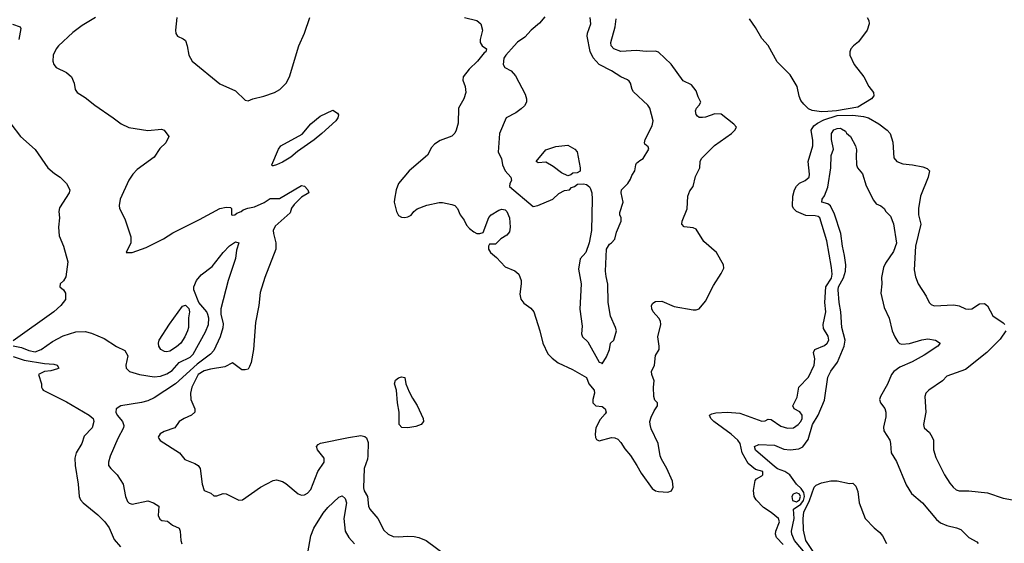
# Model space of a CAD drawing. Header units: inches. Extents: x 2001573 to 2220545, y 644482 to 846830.
# Tile 197 of 256: x 2061592 to 2067877, y 722192 to 725536. Entities that reach past the tile are written whole.
import ezdxf

# ---------------------------------------------------------------- set-up
doc = ezdxf.new("R2010")
doc.units = ezdxf.units.IN
doc.header["$MEASUREMENT"] = 0
doc.layers.add('C0762', color=7, linetype='Continuous')

msp = doc.modelspace()

# ---------------------------------------------------------------- linework, layer by layer
at = {"layer": 'C0762', "color": 5}
for points, elevation in [([(2061546.4, 725506.4), (2061594, 725490), (2061599.8, 725479.8), (2061586.4, 725410)], 360), ([(2062075.5, 725550), (2061990, 725499.3), (2061930, 725454.2), (2061839.6, 725370), (2061824.6, 725350), (2061805.7, 725310), (2061803.1, 725270), (2061808.5, 725250), (2061824.9, 725230), (2061890, 725199.6), (2061922.6, 725170), (2061939.6, 725130), (2061946.4, 725090), (2061959.5, 725070), (2062010, 725039.6), (2062070.3, 724990), (2062188.5, 724910), (2062239.1, 724870), (2062288.5, 724848.5), (2062410, 724828.8), (2062497.8, 724837.8), (2062514.9, 724830), (2062543.8, 724790), (2062525.3, 724750), (2062486.7, 724713.3), (2062450, 724658.9), (2062341.2, 724578.8), (2062313, 724550), (2062288.5, 724511.5), (2062232.3, 724390), (2062226.2, 724350), (2062229.2, 724330), (2062263.5, 724263.6), (2062300.1, 724150), (2062300.2, 724110), (2062270.8, 724050), (2062310, 724048.7), (2062398.8, 724081.2), (2062510, 724135.9), (2062570, 724175.8), (2062739.8, 724260.2), (2062870, 724331), (2062910, 724339.1), (2062936.8, 724336.8), (2062944.7, 724330), (2062944.7, 724290), (2062950, 724286.8), (2062966, 724290), (2062978.6, 724301.4), (2063005.2, 724310), (2063018.9, 724321.1), (2063047.6, 724332.4), (2063090, 724340.2), (2063152.4, 724367.6), (2063190, 724394.3), (2063250, 724393.7), (2063390, 724476.9), (2063410, 724473.8), (2063431.3, 724448.7), (2063436.5, 724430), (2063390, 724402.4), (2063343.3, 724356.7), (2063327.2, 724332.8), (2063318.4, 724301.6), (2063223.2, 724216.7), (2063210.6, 724190), (2063211.1, 724170), (2063226, 724110), (2063225.8, 724070), (2063157, 723890), (2063126.1, 723793.9), (2063118.4, 723710), (2063097.5, 723602.5), (2063084, 723430), (2063070, 723346.6), (2063059.5, 723320.5), (2063050, 723305.1), (2063030, 723298.9), (2063010, 723299.7), (2062950, 723344.2), (2062901.1, 723318.9), (2062810, 723304.7), (2062770, 723292.6), (2062731, 723270), (2062690.4, 723190), (2062681.7, 723150), (2062684.6, 723110), (2062708.8, 723050), (2062710.4, 723030), (2062689.2, 723010.8), (2062640.7, 722990), (2062610.5, 722970), (2062582, 722930), (2062513.8, 722906.2), (2062489.4, 722890.6), (2062475.6, 722870), (2062480.4, 722860.4), (2062488.6, 722848.6), (2062611.4, 722770), (2062646.5, 722726.5), (2062710, 722702.6), (2062731.3, 722690), (2062744.2, 722670), (2062756.5, 722570), (2062770, 722528.5), (2062812.3, 722512.3), (2062830, 722496), (2062850, 722496.3), (2062890, 722510.3), (2062910, 722508.8), (2062990, 722467.2), (2063014, 722470), (2063129.9, 722550.1), (2063210, 722592.9), (2063230, 722598.4), (2063270, 722587.4), (2063290, 722574.7), (2063370, 722507.4), (2063390, 722499), (2063410, 722501.8), (2063430, 722513.2), (2063450, 722535.2), (2063495.6, 722650), (2063534.4, 722710), (2063534.9, 722734.9), (2063493.7, 722790), (2063486.9, 722810), (2063497.8, 722822.2), (2063511.3, 722831.3), (2063690, 722867.7), (2063770, 722880.9), (2063795.1, 722875.1), (2063805.3, 722865.3), (2063815.2, 722835.2), (2063815, 722750), (2063813, 722730), (2063790, 722669), (2063785.9, 722545.9), (2063790, 722528), (2063811.6, 722491.6), (2063817.7, 722430), (2063826.3, 722410), (2063877, 722350), (2063916.2, 722276.2), (2063944, 722250), (2063976.6, 722236.6), (2064010, 722233.3), (2064070, 722238.3), (2064110, 722235.7), (2064140.3, 722230), (2064185.8, 722210), (2064310, 722118.4)], 380), ([(2062593.8, 725550), (2062586.4, 725470), (2062588.3, 725448.3), (2062598.8, 725430), (2062634.4, 725414.4), (2062650, 725402), (2062661.8, 725370), (2062671.3, 725310), (2062693.7, 725270), (2062870, 725126), (2062970, 725081.3), (2063030, 725022.8), (2063050, 725017.3), (2063079, 725030), (2063150, 725047.1), (2063217.6, 725070), (2063252.1, 725090), (2063293.8, 725130), (2063313.8, 725170), (2063373.8, 725370), (2063409.8, 725450), (2063444.1, 725550)], 420), ([(2064431, 725550), (2064510, 725531.5), (2064534.9, 725510), (2064545.2, 725470), (2064530.7, 725410), (2064530.9, 725390.9), (2064544.7, 725370), (2064571, 725350), (2064567.7, 725330), (2064556, 725324), (2064515, 725270), (2064460.7, 725219.3), (2064422.6, 725170), (2064419.7, 725150), (2064436.5, 725110), (2064440.2, 725070), (2064426.3, 725030), (2064392.2, 724970), (2064390, 724875.3), (2064379, 724830), (2064370, 724812), (2064350, 724792.7), (2064276.1, 724763.9), (2064239.9, 724740.1), (2064221.3, 724718.7), (2064194.9, 724670), (2064078, 724570), (2064010.4, 724490), (2063994.9, 724450), (2063983.7, 724390), (2063982.6, 724370), (2063998, 724310), (2064010, 724286), (2064030, 724275.3), (2064050, 724272.2), (2064070, 724276.4), (2064090, 724288), (2064108.3, 724311.7), (2064130, 724328.5), (2064190, 724352), (2064270, 724368.7), (2064290, 724368.5), (2064350, 724355.8), (2064370, 724350.2), (2064386.5, 724330), (2064403.1, 724290), (2064430, 724256.5), (2064444.7, 724224.7), (2064462.7, 724202.7), (2064490, 724180.2), (2064510, 724171.4), (2064529.7, 724170.3), (2064550, 724177.3), (2064587.5, 724272.5), (2064601.8, 724290), (2064650, 724319.4), (2064670, 724326.5), (2064690, 724320.7), (2064701.3, 724310), (2064719.2, 724270), (2064723.5, 724210), (2064717.8, 724182.2), (2064700.6, 724159.4), (2064663.6, 724136.4), (2064630, 724101.6), (2064590, 724102), (2064584.9, 724090), (2064585.5, 724070), (2064597.6, 724050), (2064636.3, 724016.3), (2064690, 723958.5), (2064753.1, 723933.1), (2064777.6, 723910), (2064792, 723870), (2064793.1, 723850), (2064783.9, 723783.9), (2064790, 723751.3), (2064810, 723724.9), (2064853.7, 723693.7), (2064873, 723670), (2064912.4, 723550), (2064930.4, 723470), (2064962.3, 723402.3), (2064990, 723373.4), (2065030, 723344), (2065121.4, 723301.4), (2065210, 723251), (2065224.7, 723210), (2065258.8, 723170), (2065261, 723150), (2065251, 723110), (2065251, 723090), (2065270, 723071), (2065310, 723065.5), (2065330, 723050.3), (2065335, 723030), (2065330, 723018.4), (2065298.2, 722981.8), (2065269.5, 722930.5), (2065264.7, 722890), (2065267, 722867), (2065274.1, 722854.1), (2065290, 722847.5), (2065370, 722867.3), (2065390, 722865.5), (2065410, 722856.5), (2065430, 722836.4), (2065455.8, 722795.8), (2065490, 722753.7), (2065532.4, 722690), (2065559, 722639), (2065630, 722542), (2065650, 722527.7), (2065670, 722522.8), (2065730, 722519.1), (2065752.1, 722527.9), (2065763.6, 722550), (2065759.8, 722590), (2065723.4, 722670), (2065687.9, 722730), (2065680.5, 722750), (2065668.5, 722828.5), (2065622.8, 722922.8), (2065616, 722950), (2065615.4, 722970), (2065622.9, 722997.1), (2065641.5, 723038.5), (2065662.6, 723070), (2065662.7, 723090), (2065646.6, 723106.6), (2065640.4, 723130), (2065638, 723190), (2065641.6, 723230), (2065626.3, 723270), (2065624.8, 723290), (2065643.5, 723330), (2065650, 723390.7), (2065674, 723430), (2065674.8, 723450), (2065664.8, 723510), (2065683.6, 723590), (2065682.1, 723610), (2065672.3, 723630), (2065636.5, 723670), (2065626.5, 723690), (2065626, 723710), (2065633.9, 723726.1), (2065650, 723735.9), (2065690, 723737.6), (2065770, 723704.5), (2065890, 723683), (2065910, 723683.3), (2065930, 723690.2), (2065970, 723738.5), (2066020.7, 723839.3), (2066070, 723915.5), (2066086.3, 723950), (2066085.2, 723970), (2066039.1, 724050), (2065959.4, 724119.4), (2065910, 724198.3), (2065890, 724207.1), (2065833.6, 724213.6), (2065818, 724230), (2065820.7, 724250), (2065852.8, 724327.2), (2065857.6, 724410), (2065870, 724442.8), (2065890, 724470.7), (2065905.7, 724534.3), (2065934.5, 724590), (2065935.1, 724630), (2065943.6, 724650), (2066027.5, 724732.5), (2066135.6, 724810), (2066156.9, 724830), (2066167, 724850), (2066150, 724869.4), (2066070, 724933.6), (2066030, 724934.5), (2065970, 724914), (2065950, 724911.6), (2065930, 724912), (2065919.1, 724919.1), (2065909.6, 724930), (2065906.3, 724953.7), (2065912, 724970), (2065929.3, 724990), (2065939.3, 725010), (2065922.3, 725042.3), (2065910, 725081.2), (2065879.6, 725119.6), (2065826.2, 725146.2), (2065750, 725252.2), (2065670, 725328.3), (2065650, 725334), (2065590, 725332.5), (2065530, 725339.5), (2065430, 725332.9), (2065384.8, 725350), (2065367.8, 725370), (2065365, 725390), (2065393.5, 725490), (2065399, 725540.9)], 420), ([(2064944.8, 725555.2), (2064910, 725514.6), (2064856, 725470), (2064816.4, 725423.6), (2064770, 725391.7), (2064747.9, 725370), (2064694.6, 725310), (2064683.1, 725290), (2064677.6, 725250), (2064688.5, 725230), (2064728.6, 725208.6), (2064756.4, 725176.4), (2064819.3, 725059.3), (2064827.8, 725030), (2064827.2, 725010), (2064815.1, 724984.9), (2064793.4, 724966.6), (2064758.6, 724941.4), (2064696.3, 724910), (2064654, 724810), (2064646.8, 724690), (2064667.3, 724650), (2064673.4, 724610), (2064690, 724571), (2064726, 724530), (2064731.3, 724510), (2064721, 724490), (2064718.8, 724470), (2064870, 724342.6), (2064899, 724350), (2064995.3, 724390), (2065033.7, 724426.3), (2065070, 724444.2), (2065102, 724450), (2065115.1, 724464.9), (2065134, 724470), (2065153.4, 724486.6), (2065190, 724488.6), (2065210, 724483.2), (2065228.2, 724468.2), (2065235.6, 724455.6), (2065244.4, 724430), (2065247, 724390), (2065243, 724190), (2065227.3, 724110), (2065205.5, 724050), (2065170.3, 724009.7), (2065158.2, 723941.8), (2065175.7, 723850), (2065166.7, 723686.7), (2065182, 723578), (2065178.2, 723530), (2065183.9, 723510), (2065218.8, 723478.8), (2065290, 723348.4), (2065305.2, 723345.2), (2065310, 723338), (2065338, 723382), (2065357.2, 723430), (2065364, 723470), (2065383.7, 723490), (2065400.7, 723550), (2065395.8, 723570), (2065362.7, 723642.7), (2065349.1, 723730), (2065347.1, 723847.1), (2065335.3, 723895.3), (2065332.1, 723930), (2065338.4, 724070), (2065357.1, 724102.9), (2065370, 724110.4), (2065390, 724134), (2065401.5, 724178.6), (2065431.6, 724250), (2065432.3, 724270), (2065422.7, 724290), (2065423.7, 724303.7), (2065444.2, 724370), (2065432, 724430), (2065432.7, 724450), (2065473.2, 724490), (2065490, 724518), (2065498.9, 724541.1), (2065518.4, 724570), (2065524.2, 724610), (2065530, 724619.1), (2065550, 724637.6), (2065571.5, 724648.5), (2065609, 724710), (2065604, 724724), (2065582, 724742), (2065579.3, 724750), (2065585.1, 724770), (2065630, 724859.1), (2065636.4, 724890), (2065613.7, 724970), (2065601, 724990), (2065510, 725075.6), (2065501, 725090), (2065491.5, 725131.5), (2065483.1, 725143.1), (2065472.2, 725152.2), (2065429.6, 725170), (2065370, 725209.7), (2065290, 725249.7), (2065251.9, 725291.9), (2065233, 725333), (2065214.4, 725430), (2065216.5, 725450), (2065237.1, 725510), (2065233.8, 725550)], 440), ([(2067002, 725550), (2067012, 725530), (2067013.8, 725510), (2067002.6, 725470), (2066946.3, 725393.7), (2066914.6, 725370), (2066896.5, 725350), (2066890.2, 725330), (2066890.2, 725310), (2066918.4, 725250), (2066981.4, 725170), (2067012.8, 725110), (2067042.8, 725070), (2067045.2, 725050), (2067029.2, 725030), (2066942.7, 724977.3), (2066807.1, 724952.9), (2066750, 724949.8), (2066710, 724948.4), (2066650, 724956.6), (2066627.3, 724967.3), (2066597, 724997), (2066578.8, 725018.8), (2066567.1, 725047.1), (2066555.8, 725110), (2066510, 725183.1), (2066427.5, 725267.5), (2066370.4, 725370.4), (2066330, 725416.8), (2066290, 725485.1), (2066250, 725540.4)], 380), ([(2066464.8, 722184.8), (2066423.5, 722230), (2066416.8, 722250), (2066418.7, 722270), (2066441.2, 722330), (2066435.1, 722350), (2066390, 722389), (2066340.8, 722420.8), (2066292.9, 722470), (2066279.5, 722490), (2066275.3, 722530), (2066287.6, 722592.4), (2066295.1, 722604.9), (2066330, 722622.9), (2066336, 722630), (2066336.8, 722650), (2066290, 722663), (2066242.6, 722702.6), (2066203.8, 722770), (2066190.5, 722830), (2066175.2, 722850), (2066133.9, 722890), (2066022, 722970), (2066003.2, 722990), (2065996, 723010), (2066010, 723019.3), (2066035, 723025), (2066110, 723028.7), (2066190, 723022.4), (2066330, 722972.9), (2066350, 722973.4), (2066370, 722984.4), (2066390, 722982.6), (2066450, 722940.2), (2066493.4, 722926.6), (2066530.5, 722929.5), (2066561, 722950), (2066577.3, 722970), (2066586.2, 722990), (2066587.6, 723010), (2066572.5, 723032.5), (2066536.2, 723050), (2066527.4, 723070), (2066554.4, 723125.6), (2066566, 723190), (2066626.7, 723253.3), (2066662.9, 723330), (2066667.5, 723370), (2066658.9, 723410), (2066667.3, 723430), (2066730, 723456.2), (2066746.2, 723470), (2066756.5, 723490), (2066753.9, 723513.9), (2066723, 723563), (2066720.6, 723590), (2066738.6, 723670), (2066730.9, 723730.9), (2066737.6, 723830), (2066773.7, 723886.3), (2066777.6, 723910), (2066773.8, 723953.8), (2066743.6, 724123.6), (2066700.3, 724270), (2066690, 724278.9), (2066670, 724283.2), (2066610, 724286), (2066550, 724311.4), (2066531.8, 724330), (2066526, 724346), (2066528, 724410), (2066538.3, 724450), (2066550, 724473.4), (2066570, 724492.5), (2066606, 724510), (2066631.1, 724530), (2066634.7, 724550), (2066625.1, 724630), (2066655.1, 724730), (2066655, 724765), (2066644.9, 724830), (2066661, 724859), (2066683.9, 724876.1), (2066724.2, 724895.8), (2066810, 724924), (2066910, 724925.6), (2066977.9, 724917.9), (2067010, 724908.9), (2067076.5, 724870), (2067130.2, 724830.2), (2067148.1, 724808.1), (2067165.8, 724754.2), (2067172.8, 724652.8), (2067191.1, 724631.1), (2067230, 724614.5), (2067291, 724610), (2067356.9, 724596.9), (2067385.3, 724585.3), (2067398.9, 724570), (2067391.8, 724530), (2067343.2, 724410), (2067330.2, 724330), (2067330.1, 724290), (2067343.5, 724230), (2067311.1, 724090), (2067302.4, 723937.6), (2067310, 723894.8), (2067327.9, 723850), (2067378.4, 723770), (2067397.1, 723730), (2067410, 723717.1), (2067429.3, 723709.3), (2067554.3, 723714.3), (2067590, 723707.6), (2067630, 723688.7), (2067650, 723686.7), (2067670, 723690.4), (2067718.8, 723721.2), (2067750, 723722.9), (2067770, 723708.7), (2067804.8, 723644.8), (2067870, 723600.3), (2067880.2, 723590)], 380), ([(2061536, 724870), (2061596.3, 724790), (2061690, 724707.7), (2061770.5, 724590.5), (2061813.2, 724553.2), (2061851, 724530), (2061890.3, 724490.3), (2061912.4, 724450), (2061907.2, 724430), (2061845.3, 724334.7), (2061840.8, 724310), (2061846.4, 724270), (2061839.1, 724210), (2061844.5, 724155.5), (2061871.8, 724090), (2061898, 723990), (2061886.4, 723893.6), (2061872.1, 723867.9), (2061850.4, 723850), (2061847.3, 723830), (2061870.3, 723810.3), (2061884.4, 723790), (2061883.7, 723750), (2061854.6, 723710), (2061810.1, 723669.9), (2061550, 723485.5)], 360), ([(2066605.4, 722130), (2066537.1, 722210), (2066519.9, 722250), (2066518.4, 722270), (2066536.3, 722350), (2066532.1, 722410), (2066577.3, 722442.7), (2066594.7, 722465.3), (2066602.3, 722490), (2066597.4, 722517.4), (2066581.2, 722541.2), (2066550.5, 722570), (2066509, 722630), (2066476, 722650), (2066430, 722667.1), (2066410, 722681.8), (2066290, 722786), (2066282.9, 722810), (2066310, 722822.6), (2066410, 722819.3), (2066470, 722793.8), (2066510, 722788.6), (2066565.1, 722794.9), (2066591.5, 722808.5), (2066624.4, 722855.6), (2066653.6, 722950), (2066689.6, 723010), (2066730, 723106), (2066750, 723253.7), (2066770, 723291.6), (2066811.7, 723348.3), (2066855.8, 723450), (2066861.2, 723490), (2066840.8, 723570), (2066834.3, 723670), (2066823.1, 723730), (2066815.7, 723810), (2066818.5, 723830), (2066851.7, 723888.3), (2066862.5, 723930), (2066864.7, 723970), (2066858, 724030), (2066843.4, 724090), (2066833.1, 724170), (2066794.2, 724294.2), (2066766.9, 724346.9), (2066750, 724360.6), (2066712.3, 724370), (2066715.1, 724390), (2066729, 724411), (2066750, 724467.3), (2066769, 724589), (2066771, 724669), (2066787.3, 724710), (2066773.3, 724770), (2066775.2, 724810), (2066790, 724832.5), (2066810, 724840.1), (2066830, 724842.3), (2066838.9, 724838.9), (2066864.1, 724824.1), (2066870, 724810.7), (2066894.8, 724790), (2066926.8, 724730), (2066934.8, 724705.2), (2066931, 724669), (2066933.4, 724610), (2066939.1, 724590), (2066971.4, 724551.4), (2066995.9, 724475.9), (2067043, 724383), (2067060.3, 724360.3), (2067090, 724346.8), (2067110, 724331), (2067120.7, 724310), (2067150, 724280.7), (2067170, 724231.3), (2067190, 724109), (2067170, 724055.1), (2067118.4, 723981.6), (2067106.9, 723953.1), (2067093.6, 723890), (2067095.2, 723850), (2067089.3, 723790), (2067110, 723697.3), (2067142, 723630), (2067161.5, 723550), (2067178.5, 723510), (2067198, 723478), (2067208.6, 723468.6), (2067224.2, 723464.2), (2067272.9, 723467.1), (2067350, 723492.2), (2067390, 723497.6), (2067438.8, 723490), (2067467.7, 723470), (2067452.2, 723450), (2067366.6, 723393.4), (2067289, 723351), (2067210, 723317), (2067172.4, 723290), (2067157.1, 723270), (2067131.3, 723208.7), (2067087.1, 723130), (2067081.1, 723110), (2067086.4, 723090), (2067113.6, 723053.6), (2067121.6, 723030), (2067120.2, 722999.8), (2067105.5, 722934.5), (2067108.2, 722910), (2067145.7, 722850), (2067151.4, 722830), (2067154, 722770), (2067190, 722714), (2067250, 722564.9), (2067284.6, 722510), (2067354.9, 722450), (2067444.7, 722344.7), (2067470, 722323.6), (2067510, 722306.3), (2067571.5, 722291.5), (2067599.6, 722279.6), (2067650.5, 722230), (2067701.1, 722201.1), (2067710.6, 722190)], 360), ([(2061550, 723453), (2061602.9, 723442.9), (2061650, 723422.4), (2061690, 723415.7), (2061728.7, 723430), (2061800.1, 723479.9), (2061870, 723518.1), (2061950, 723542.8), (2062010, 723544), (2062050, 723534.9), (2062130, 723500.9), (2062209, 723449), (2062263.8, 723423.8), (2062281.6, 723390), (2062268.5, 723330), (2062270.4, 723310), (2062292.7, 723290), (2062356.3, 723270), (2062450, 723254.7), (2062490, 723258.7), (2062530, 723274.2), (2062564.9, 723295.1), (2062610, 723345.9), (2062679.2, 723380.8), (2062700, 723400), (2062778.3, 723541.7), (2062796.8, 723590), (2062799.3, 723630), (2062792.9, 723652.9), (2062785.3, 723670), (2062736.2, 723730), (2062702.9, 723810), (2062702.4, 723830), (2062719.5, 723870), (2062750, 723906), (2062821, 723959), (2062890, 724050.1), (2062930, 724092), (2062970, 724117), (2062990, 724111), (2062976.7, 724063.3), (2062969, 724010), (2062922, 723870), (2062875.3, 723690), (2062876.4, 723656.4), (2062890, 723594), (2062888, 723568), (2062871.8, 723510), (2062830, 723423.5), (2062810, 723400.6), (2062724.5, 723335.5), (2062585.4, 723210), (2062450, 723121.8), (2062410, 723102.2), (2062370, 723091.4), (2062237.3, 723070), (2062206.7, 723050), (2062204.6, 723030), (2062214.9, 723010), (2062248.2, 722970), (2062255.5, 722944.5), (2062253.4, 722930), (2062217.6, 722862.4), (2062170, 722749.2), (2062158.9, 722710), (2062159.5, 722690), (2062172.4, 722670), (2062214.4, 722630), (2062253, 722570), (2062266.8, 722490), (2062279.3, 722459.3), (2062290, 722448.4), (2062310, 722442.5), (2062410, 722463.1), (2062446.8, 722450), (2062480.7, 722430), (2062475.8, 722370), (2062485.8, 722345.8), (2062498.4, 722338.4), (2062534.4, 722334.4), (2062567.8, 722307.8), (2062609.2, 722289.2), (2062616.5, 722270), (2062621, 722210), (2062627.7, 722187.7)], 360), ([(2067887.1, 723550), (2067850, 723494.7), (2067765.6, 723410), (2067630, 723303), (2067510, 723258.7), (2067482, 723230), (2067394.9, 723170), (2067377.3, 723150), (2067370.6, 723130), (2067375.3, 723030), (2067362, 722950), (2067366.7, 722930), (2067399.7, 722899.7), (2067417.7, 722870), (2067426, 722850), (2067424.9, 722790), (2067440.2, 722740.3), (2067496.5, 722630), (2067530, 722577.1), (2067550.4, 722550), (2067570, 722534), (2067590, 722526.5), (2067650, 722527.1), (2067770, 722515.5), (2067870, 722480.7), (2067929.1, 722469.1)], 380), ([(2061550, 723386), (2061621, 723361), (2061750, 723340.7), (2061810, 723336.1), (2061830.7, 723330), (2061841, 723310), (2061833.8, 723306.2), (2061790, 723294), (2061750.9, 723289.1), (2061712, 723270), (2061731.1, 723211.1), (2061731.3, 723190), (2061736.9, 723176.9), (2061742, 723170), (2061890, 723095.9), (2062035.2, 723010), (2062059.7, 722990), (2062064.7, 722970), (2062053.6, 722930), (2062002.7, 722877.3), (2061987.6, 722830), (2061952.7, 722770), (2061944.5, 722735.5), (2061945.4, 722690), (2061965.8, 722570), (2061971.5, 722491.5), (2061979.2, 722470), (2061996.5, 722450), (2062090, 722374.6), (2062135.5, 722330), (2062162.2, 722290), (2062195.7, 722215.7), (2062234.5, 722170)], 340), ([(2066703.2, 722070), (2066609.3, 722210), (2066595.9, 722275.9), (2066593.5, 722350), (2066597.7, 722390), (2066634.3, 722465.8), (2066663.1, 722550), (2066677.3, 722562.7), (2066710, 722577.8), (2066770, 722590.2), (2066810.2, 722590.2), (2066890, 722574.9), (2066910, 722577.1), (2066930, 722556.4), (2066943.1, 722523.1), (2066950.2, 722450), (2066989, 722350), (2067045.5, 722290), (2067082, 722262), (2067100.2, 722240.3), (2067124.2, 722190)], 340), ([(2063424, 722096), (2063450, 722240.5), (2063470, 722287.9), (2063530, 722385.5), (2063558.8, 722421.2), (2063630, 722486), (2063650, 722496), (2063670, 722478.8), (2063677.8, 722450), (2063660.6, 722350), (2063668.9, 722268.9), (2063692.4, 722230), (2063730, 722187.7)], 360)]:
    msp.add_lwpolyline(points, dxfattribs=dict(at, elevation=elevation))
for points, elevation in [([(2063210, 724602), (2063203.6, 724603.6), (2063202, 724610), (2063243.1, 724710), (2063258.9, 724730), (2063395.8, 724804.2), (2063450, 724870.2), (2063510, 724920.7), (2063590, 724958.8), (2063619.9, 724939.9), (2063627.3, 724927.3), (2063622.6, 724910), (2063608.9, 724890), (2063520.7, 724810), (2063470.8, 724769.2), (2063365.1, 724694.9), (2063321.9, 724658.1), (2063270, 724626.1), (2063230, 724608.7)], 380), ([(2065090, 724538), (2065050, 724559), (2064998, 724598), (2064950, 724625.2), (2064902, 724622), (2064888.7, 724630), (2064950, 724704.7), (2065014, 724726), (2065090, 724734), (2065134.8, 724710), (2065150, 724691), (2065170.7, 724590), (2065170, 724568), (2065150, 724558), (2065123.6, 724556.4), (2065110, 724546)], 440), ([(2062530, 723414.1), (2062516.4, 723416.4), (2062492.9, 723430), (2062480.9, 723450), (2062477.9, 723470), (2062481.9, 723490), (2062547.6, 723592.4), (2062630, 723706.4), (2062650, 723712.8), (2062670.7, 723690.7), (2062675, 723670), (2062668.4, 723631.6), (2062668.7, 723570), (2062663.4, 723550), (2062646.8, 723510), (2062619.7, 723470), (2062593.1, 723446.9), (2062550, 723419.3)], 360), ([(2064070, 722928.9), (2064031.1, 722931.1), (2064014.3, 722950), (2064015.2, 723030), (2064003.9, 723090), (2063997.8, 723170), (2063985.2, 723210), (2063990, 723234.2), (2064010, 723249.2), (2064030, 723255.2), (2064050, 723250.6), (2064057.3, 723210), (2064078.5, 723158.5), (2064098.2, 723118.2), (2064130, 723072), (2064167.7, 722990), (2064169.1, 722970), (2064154, 722950), (2064121.3, 722938.7)], 380), ([(2066550, 722515.2), (2066530, 722506.1), (2066520.4, 722490), (2066525.4, 722465.4), (2066550, 722456.1), (2066570, 722469.4), (2066576.2, 722490), (2066570, 722505.1)], 380)]:
    msp.add_lwpolyline(points, close=True, dxfattribs=dict(at, elevation=elevation))

doc.saveas('drawing.dxf')
